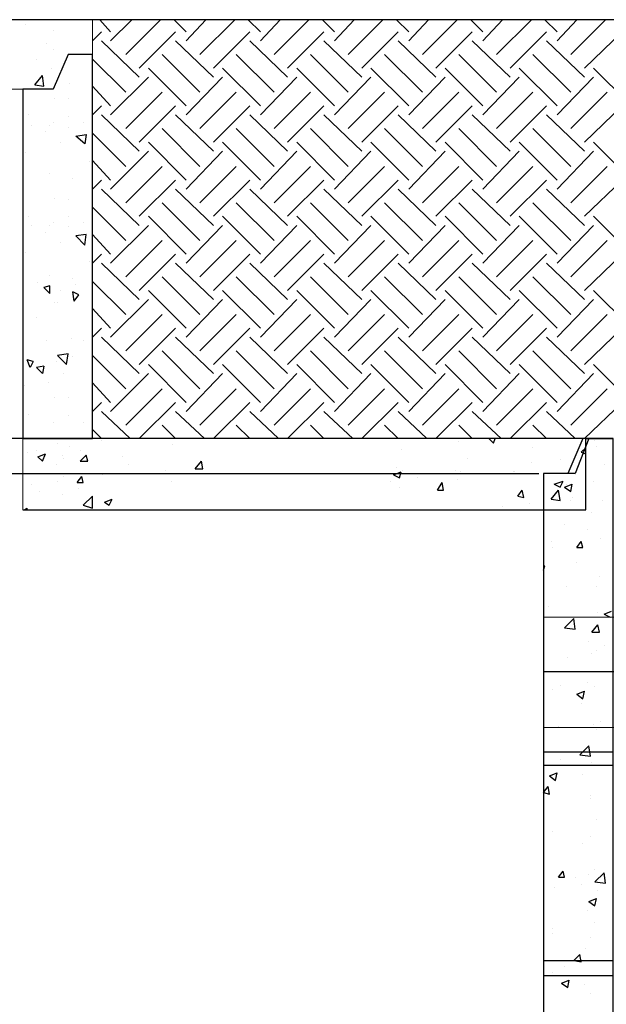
# Model space of a CAD drawing. Header units: millimetres. Extents: x 0 to 420, y 0 to 297.
# Tile 27 of 49: x 290 to 306, y 106 to 133. Entities that reach past the tile are written whole.
import ezdxf

# ---------------------------------------------------------------- set-up
doc = ezdxf.new("R2010")
doc.units = ezdxf.units.MM
doc.layers.add('LINE_000000', color=7, linetype='Continuous')

msp = doc.modelspace()

# ---------------------------------------------------------------- linework, layer by layer
at = {"layer": 'LINE_000000', "lineweight": 25}
for p, q in [((320.379, 133.223), (249.597, 133.223)), ((291.846, 133.223), (292.142, 132.884)), ((292.142, 132.63), (292.735, 133.223)), ((292.566, 132.249), (293.539, 133.223)), ((293.92, 133.223), (294.259, 132.884)), ((294.259, 132.63), (294.809, 133.223)), ((294.64, 132.249), (295.614, 133.223)), ((295.995, 133.223), (296.333, 132.884)), ((296.333, 132.63), (296.884, 133.223)), ((296.714, 132.249), (297.688, 133.223)), ((298.069, 133.223), (298.408, 132.884)), ((298.408, 132.63), (298.958, 133.223)), ((298.789, 132.249), (299.762, 133.223)), ((300.143, 133.223), (300.482, 132.884)), ((300.482, 132.63), (301.032, 133.223)), ((300.863, 132.249), (301.837, 133.223)), ((302.218, 133.223), (302.556, 132.884)), ((302.556, 132.63), (303.107, 133.223)), ((302.937, 132.249), (303.911, 133.223)), ((304.292, 133.223), (304.631, 132.884)), ((304.631, 132.63), (305.181, 133.223)), ((305.012, 132.249), (305.985, 133.223)), ((289.772, 133.096), (289.772, 133.096)), ((290.534, 132.927), (290.534, 132.927)), ((291.634, 132.63), (291.888, 132.884)), ((292.947, 131.868), (293.963, 132.884)), ((295.021, 131.868), (296.037, 132.884)), ((297.095, 131.868), (298.111, 132.884)), ((299.17, 131.868), (300.186, 132.884)), ((301.244, 131.868), (302.26, 132.884)), ((303.318, 131.868), (304.334, 132.884)), ((305.393, 131.868), (306.451, 132.884)), ((291.888, 132.63), (292.947, 131.614)), ((293.963, 132.63), (295.021, 131.614)), ((296.037, 132.63), (297.095, 131.614)), ((298.111, 132.63), (299.17, 131.614)), ((300.186, 132.63), (301.244, 131.614)), ((302.26, 132.63), (303.318, 131.614)), ((304.334, 132.63), (305.393, 131.614)), ((290.364, 132.546), (290.364, 132.546)), ((290.534, 132.376), (290.534, 132.376)), ((290.068, 132.122), (290.068, 132.122)), ((291.634, 132.122), (292.566, 131.191)), ((293.582, 132.249), (294.64, 131.191)), ((295.656, 132.249), (296.714, 131.191)), ((297.73, 132.249), (298.789, 131.191)), ((299.805, 132.249), (300.863, 131.191)), ((301.879, 132.249), (302.937, 131.191)), ((303.953, 132.249), (305.012, 131.191)), ((290.491, 131.868), (290.491, 131.868)), ((293.201, 131.868), (294.259, 130.81)), ((295.275, 131.868), (296.333, 130.81)), ((297.349, 131.868), (298.408, 130.81)), ((299.424, 131.868), (300.482, 130.81)), ((301.498, 131.868), (302.556, 130.81)), ((303.572, 131.868), (304.631, 130.81)), ((305.647, 131.868), (306.705, 130.81)), ((290.026, 131.403), (290.237, 131.657)), ((290.28, 131.36), (290.237, 131.657)), ((292.142, 130.556), (293.201, 131.614)), ((294.259, 130.556), (295.275, 131.614)), ((296.333, 130.556), (297.349, 131.614)), ((298.408, 130.556), (299.424, 131.614)), ((300.482, 130.556), (301.498, 131.614)), ((302.556, 130.556), (303.572, 131.614)), ((304.631, 130.556), (305.647, 131.614)), ((290.026, 131.403), (290.28, 131.36)), ((290.999, 131.445), (290.999, 131.445)), ((291.634, 131.36), (292.142, 130.81)), ((292.566, 130.175), (293.582, 131.191)), ((294.64, 130.175), (295.656, 131.191)), ((296.714, 130.175), (297.73, 131.191)), ((298.789, 130.175), (299.805, 131.191)), ((300.863, 130.175), (301.879, 131.191)), ((302.937, 130.175), (303.953, 131.191)), ((305.012, 130.175), (306.028, 131.191)), ((290.576, 131.022), (290.576, 131.022)), ((290.957, 131.022), (290.957, 131.022)), ((291.634, 130.556), (291.888, 130.81)), ((292.947, 129.794), (293.963, 130.81)), ((295.021, 129.794), (296.037, 130.81)), ((297.095, 129.794), (298.111, 130.81)), ((299.17, 129.794), (300.186, 130.81)), ((301.244, 129.794), (302.26, 130.81)), ((303.318, 129.794), (304.334, 130.81)), ((305.393, 129.794), (306.451, 130.81)), ((289.856, 130.556), (289.856, 130.556)), ((290.957, 130.514), (290.957, 130.514)), ((291.888, 130.556), (292.947, 129.54)), ((293.963, 130.556), (295.021, 129.54)), ((296.037, 130.556), (297.095, 129.54)), ((298.111, 130.556), (299.17, 129.54)), ((300.186, 130.556), (301.244, 129.54)), ((302.26, 130.556), (303.318, 129.54)), ((304.334, 130.556), (305.393, 129.54)), ((289.941, 130.26), (289.941, 130.26)), ((290.322, 130.09), (290.322, 130.09)), ((290.449, 130.26), (290.449, 130.26)), ((290.534, 130.344), (290.534, 130.344)), ((290.957, 130.217), (290.957, 130.217)), ((291.38, 130.344), (291.38, 130.344)), ((293.582, 130.175), (294.64, 129.117)), ((295.656, 130.175), (296.714, 129.117)), ((297.73, 130.175), (298.789, 129.117)), ((299.805, 130.175), (300.863, 129.117)), ((301.879, 130.175), (302.937, 129.117)), ((303.953, 130.175), (305.012, 129.117)), ((291.634, 130.048), (292.566, 129.117)), ((290.745, 129.794), (290.745, 129.794)), ((292.142, 128.482), (293.201, 129.54)), ((293.201, 129.794), (294.259, 128.736)), ((294.259, 128.482), (295.275, 129.54)), ((295.275, 129.794), (296.333, 128.736)), ((296.333, 128.482), (297.349, 129.54)), ((297.349, 129.794), (298.408, 128.736)), ((298.408, 128.482), (299.424, 129.54)), ((299.424, 129.794), (300.482, 128.736)), ((300.482, 128.482), (301.498, 129.54)), ((301.498, 129.794), (302.556, 128.736)), ((302.556, 128.482), (303.572, 129.54)), ((303.572, 129.794), (304.631, 128.736)), ((304.631, 128.482), (305.647, 129.54)), ((305.647, 129.794), (306.705, 128.736)), ((289.772, 129.498), (289.772, 129.498)), ((291.634, 129.286), (292.142, 128.736)), ((291.55, 129.244), (291.55, 129.244)), ((292.566, 128.101), (293.582, 129.117)), ((294.64, 128.101), (295.656, 129.117)), ((296.714, 128.101), (297.73, 129.117)), ((298.789, 128.101), (299.805, 129.117)), ((300.863, 128.101), (301.879, 129.117)), ((302.937, 128.101), (303.953, 129.117)), ((305.012, 128.101), (306.028, 129.117)), ((290.449, 128.905), (290.449, 128.905)), ((291.084, 128.778), (291.084, 128.778)), ((291.634, 128.482), (291.888, 128.736)), ((292.947, 127.72), (293.963, 128.736)), ((295.021, 127.72), (296.037, 128.736)), ((297.095, 127.72), (298.111, 128.736)), ((299.17, 127.72), (300.186, 128.736)), ((301.244, 127.72), (302.26, 128.736)), ((303.318, 127.72), (304.334, 128.736)), ((305.393, 127.72), (306.451, 128.736)), ((291.888, 128.482), (292.947, 127.466)), ((293.963, 128.482), (295.021, 127.466)), ((296.037, 128.482), (297.095, 127.466)), ((298.111, 128.482), (299.17, 127.466)), ((300.186, 128.482), (301.244, 127.466)), ((302.26, 128.482), (303.318, 127.466)), ((304.334, 128.482), (305.393, 127.466)), ((290.576, 128.228), (290.576, 128.228)), ((290.957, 128.185), (290.957, 128.185)), ((291.634, 127.974), (292.566, 127.042)), ((293.582, 128.101), (294.64, 127.042)), ((295.656, 128.101), (296.714, 127.042)), ((297.73, 128.101), (298.789, 127.042)), ((299.805, 128.101), (300.863, 127.042)), ((301.879, 128.101), (302.937, 127.042)), ((303.953, 128.101), (305.012, 127.042)), ((289.856, 127.72), (289.856, 127.72)), ((290.957, 127.72), (290.957, 127.72)), ((293.201, 127.72), (294.259, 126.661)), ((295.275, 127.72), (296.333, 126.661)), ((297.349, 127.72), (298.408, 126.661)), ((299.424, 127.72), (300.482, 126.661)), ((301.498, 127.72), (302.556, 126.661)), ((303.572, 127.72), (304.631, 126.661)), ((305.647, 127.72), (306.705, 126.661)), ((289.941, 127.466), (289.941, 127.466)), ((290.449, 127.466), (290.449, 127.466)), ((290.534, 127.55), (290.534, 127.55)), ((290.957, 127.423), (290.957, 127.423)), ((291.38, 127.55), (291.38, 127.55)), ((292.142, 126.407), (293.201, 127.466)), ((294.259, 126.407), (295.275, 127.466)), ((296.333, 126.407), (297.349, 127.466)), ((298.408, 126.407), (299.424, 127.466)), ((300.482, 126.407), (301.498, 127.466)), ((302.556, 126.407), (303.572, 127.466)), ((304.631, 126.407), (305.647, 127.466)), ((290.322, 127.254), (290.322, 127.254)), ((291.465, 127.212), (291.169, 127.169)), ((291.423, 126.915), (291.169, 127.169)), ((291.423, 126.915), (291.465, 127.212)), ((291.634, 127.212), (292.142, 126.661)), ((290.745, 127), (290.745, 127)), ((292.566, 126.026), (293.582, 127.042)), ((294.64, 126.026), (295.656, 127.042)), ((296.714, 126.026), (297.73, 127.042)), ((298.789, 126.026), (299.805, 127.042)), ((300.863, 126.026), (301.879, 127.042)), ((302.937, 126.026), (303.953, 127.042)), ((305.012, 126.026), (306.028, 127.042)), ((289.772, 126.704), (289.772, 126.704)), ((291.634, 126.407), (291.888, 126.661)), ((292.947, 125.645), (293.963, 126.661)), ((295.021, 125.645), (296.037, 126.661)), ((297.095, 125.645), (298.111, 126.661)), ((299.17, 125.645), (300.186, 126.661)), ((301.244, 125.645), (302.26, 126.661)), ((303.318, 125.645), (304.334, 126.661)), ((305.393, 125.645), (306.451, 126.661)), ((291.55, 126.45), (291.55, 126.45)), ((291.888, 126.407), (292.947, 125.391)), ((293.963, 126.407), (295.021, 125.391)), ((296.037, 126.407), (297.095, 125.391)), ((298.111, 126.407), (299.17, 125.391)), ((300.186, 126.407), (301.244, 125.391)), ((302.26, 126.407), (303.318, 125.391)), ((304.334, 126.407), (305.393, 125.391)), ((290.449, 126.069), (290.449, 126.069)), ((291.084, 125.984), (291.084, 125.984)), ((293.582, 126.026), (294.64, 124.968)), ((295.656, 126.026), (296.714, 124.968)), ((297.73, 126.026), (298.789, 124.968)), ((299.805, 126.026), (300.863, 124.968)), ((301.879, 126.026), (302.937, 124.968)), ((303.953, 126.026), (305.012, 124.968)), ((290.11, 125.857), (290.11, 125.857)), ((290.449, 125.561), (290.28, 125.73)), ((291.169, 125.815), (291.169, 125.815)), ((291.634, 125.899), (292.566, 124.968)), ((290.745, 125.645), (290.745, 125.645)), ((291.126, 125.349), (291.084, 125.603)), ((293.201, 125.645), (294.259, 124.587)), ((295.275, 125.645), (296.333, 124.587)), ((297.349, 125.645), (298.408, 124.587)), ((299.424, 125.645), (300.482, 124.587)), ((301.498, 125.645), (302.556, 124.587)), ((303.572, 125.645), (304.631, 124.587)), ((305.647, 125.645), (306.705, 124.587)), ((290.576, 125.307), (290.576, 125.307)), ((290.661, 125.307), (290.661, 125.307)), ((291.634, 125.137), (292.142, 124.587)), ((292.142, 124.333), (293.201, 125.391)), ((294.259, 124.333), (295.275, 125.391)), ((296.333, 124.333), (297.349, 125.391)), ((298.408, 124.333), (299.424, 125.391)), ((300.482, 124.333), (301.498, 125.391)), ((302.556, 124.333), (303.572, 125.391)), ((304.631, 124.333), (305.647, 125.391)), ((290.068, 124.883), (290.068, 124.883)), ((292.566, 123.952), (293.582, 124.968)), ((294.64, 123.952), (295.656, 124.968)), ((296.714, 123.952), (297.73, 124.968)), ((298.789, 123.952), (299.805, 124.968)), ((300.863, 123.952), (301.879, 124.968)), ((302.937, 123.952), (303.953, 124.968)), ((305.012, 123.952), (306.028, 124.968)), ((291.634, 124.333), (291.888, 124.587)), ((292.947, 123.571), (293.963, 124.587)), ((295.021, 123.571), (296.037, 124.587)), ((297.095, 123.571), (298.111, 124.587)), ((299.17, 123.571), (300.186, 124.587)), ((301.244, 123.571), (302.26, 124.587)), ((303.318, 123.571), (304.334, 124.587)), ((305.393, 123.571), (306.451, 124.587)), ((291.888, 124.333), (292.947, 123.317)), ((293.963, 124.333), (295.021, 123.317)), ((296.037, 124.333), (297.095, 123.317)), ((298.111, 124.333), (299.17, 123.317)), ((300.186, 124.333), (301.244, 123.317)), ((302.26, 124.333), (303.318, 123.317)), ((304.334, 124.333), (305.393, 123.317)), ((290.364, 124.248), (290.364, 124.248)), ((291.042, 124.291), (291.042, 124.291)), ((291.38, 124.248), (291.38, 124.248)), ((290.915, 123.571), (290.661, 123.825)), ((291.084, 123.783), (291.084, 123.783)), ((291.634, 123.825), (292.566, 122.894)), ((293.582, 123.952), (294.64, 122.894)), ((295.656, 123.952), (296.714, 122.894)), ((297.73, 123.952), (298.789, 122.894)), ((299.805, 123.952), (300.863, 122.894)), ((301.879, 123.952), (302.937, 122.894)), ((303.953, 123.952), (305.012, 122.894)), ((289.983, 123.656), (289.814, 123.698)), ((290.28, 123.529), (290.068, 123.486)), ((290.618, 123.656), (290.618, 123.656)), ((293.201, 123.571), (294.259, 122.513)), ((295.275, 123.571), (296.333, 122.513)), ((297.349, 123.571), (298.408, 122.513)), ((299.424, 123.571), (300.482, 122.513)), ((301.498, 123.571), (302.556, 122.513)), ((303.572, 123.571), (304.631, 122.513)), ((305.647, 123.571), (306.705, 122.513)), ((290.83, 123.317), (290.83, 123.317)), ((292.142, 122.259), (293.201, 123.317)), ((294.259, 122.259), (295.275, 123.317)), ((296.333, 122.259), (297.349, 123.317)), ((298.408, 122.259), (299.424, 123.317)), ((300.482, 122.259), (301.498, 123.317)), ((302.556, 122.259), (303.572, 123.317)), ((304.631, 122.259), (305.647, 123.317)), ((289.729, 122.978), (289.729, 122.978)), ((290.407, 123.063), (290.407, 123.063)), ((291.634, 123.063), (292.142, 122.513)), ((290.576, 122.64), (290.576, 122.64)), ((290.957, 122.64), (290.957, 122.64)), ((292.566, 121.878), (293.582, 122.894)), ((294.64, 121.878), (295.656, 122.894)), ((296.714, 121.878), (297.73, 122.894)), ((298.789, 121.878), (299.805, 122.894)), ((300.863, 121.878), (301.879, 122.894)), ((302.937, 121.878), (303.953, 122.894)), ((305.012, 121.878), (306.028, 122.894)), ((291.634, 122.259), (291.888, 122.513)), ((292.947, 121.497), (293.963, 122.513)), ((295.021, 121.497), (296.037, 122.513)), ((297.095, 121.497), (298.111, 122.513)), ((299.17, 121.497), (300.186, 122.513)), ((301.244, 121.497), (302.26, 122.513)), ((303.318, 121.497), (304.334, 122.513)), ((305.393, 121.497), (306.451, 122.513)), ((289.856, 122.174), (289.856, 122.174)), ((290.957, 122.132), (290.957, 122.132)), ((291.888, 122.259), (292.693, 121.497)), ((293.963, 122.259), (294.767, 121.497)), ((296.037, 122.259), (296.841, 121.497)), ((298.111, 122.259), (298.916, 121.497)), ((300.186, 122.259), (300.99, 121.497)), ((302.26, 122.259), (303.064, 121.497)), ((304.334, 122.259), (305.139, 121.497)), ((290.534, 121.962), (290.534, 121.962)), ((291.38, 121.962), (291.38, 121.962)), ((293.582, 121.878), (293.963, 121.497)), ((295.656, 121.878), (296.037, 121.497)), ((297.73, 121.878), (298.111, 121.497)), ((299.805, 121.878), (300.186, 121.497)), ((301.879, 121.878), (302.26, 121.497)), ((303.953, 121.878), (304.334, 121.497)), ((291.634, 121.751), (291.888, 121.497)), ((290.661, 121.37), (290.661, 121.37)), ((290.999, 121.285), (290.999, 121.285)), ((291.888, 121.454), (291.888, 121.454)), ((293.878, 121.327), (293.878, 121.327)), ((301.879, 121.412), (301.879, 121.412)), ((302.726, 121.497), (302.853, 121.37)), ((302.853, 121.37), (302.895, 121.497)), ((305.689, 121.454), (305.689, 121.454)), ((305.731, 121.285), (305.731, 121.285)), ((289.814, 121.116), (289.814, 121.116)), ((290.068, 121.158), (290.068, 121.158)), ((290.11, 120.989), (290.322, 121.073)), ((290.11, 120.989), (290.237, 120.862)), ((290.237, 120.862), (290.322, 121.073)), ((290.788, 121.031), (290.788, 121.031)), ((291.296, 121.158), (291.296, 121.158)), ((291.296, 120.862), (291.465, 121.031)), ((291.507, 120.862), (291.465, 121.031)), ((292.481, 120.989), (292.481, 120.989)), ((300.27, 121.2), (300.27, 121.2)), ((303.953, 121.243), (303.953, 121.243)), ((305.308, 121.116), (305.435, 121.243)), ((305.308, 121.116), (305.435, 121.073)), ((290.618, 120.777), (290.618, 120.777)), ((290.83, 120.946), (290.83, 120.946)), ((291.296, 120.862), (291.507, 120.862)), ((292.65, 120.777), (292.65, 120.777)), ((294.513, 120.65), (294.682, 120.862)), ((294.725, 120.65), (294.682, 120.862)), ((302.133, 120.946), (302.133, 120.946)), ((303.911, 120.819), (303.911, 120.819)), ((304.715, 120.904), (304.715, 120.904)), ((305.054, 120.819), (305.054, 120.819)), ((305.943, 120.777), (305.943, 120.777)), ((265.134, 120.523), (304.123, 120.523)), ((290.83, 120.438), (290.83, 120.438)), ((291.211, 120.269), (291.338, 120.438)), ((291.38, 120.269), (291.338, 120.438)), ((291.931, 120.481), (291.931, 120.481)), ((293.666, 120.608), (293.666, 120.608)), ((294.513, 120.65), (294.725, 120.65)), ((300.059, 120.481), (300.27, 120.565)), ((300.059, 120.481), (300.228, 120.396)), ((300.143, 120.692), (300.143, 120.692)), ((300.228, 120.396), (300.27, 120.565)), ((300.313, 120.608), (300.313, 120.608)), ((301.794, 120.608), (301.794, 120.608)), ((301.921, 120.565), (301.921, 120.565)), ((303.403, 120.565), (303.403, 120.565)), ((303.445, 120.565), (303.445, 120.565)), ((305.139, 120.481), (305.139, 120.481)), ((289.941, 120.227), (289.941, 120.227)), ((290.661, 120.311), (290.661, 120.311)), ((291.211, 120.269), (291.38, 120.269)), ((293.836, 120.311), (293.836, 120.311)), ((299.974, 120.311), (299.974, 120.311)), ((300.736, 120.396), (300.736, 120.396)), ((301.286, 120.057), (301.413, 120.269)), ((301.456, 120.057), (301.413, 120.269)), ((301.837, 120.354), (301.837, 120.354)), ((304.546, 120.227), (304.8, 120.311)), ((304.546, 120.227), (304.715, 120.142)), ((304.715, 120.142), (304.8, 120.311)), ((304.842, 120.142), (305.054, 120.227)), ((304.885, 120.227), (304.885, 120.227)), ((305.012, 120.015), (305.054, 120.227)), ((305.647, 120.311), (305.647, 120.311)), ((290.153, 120.015), (290.153, 120.015)), ((290.788, 119.93), (290.788, 119.93)), ((291.253, 120.1), (291.253, 120.1)), ((291.38, 119.634), (291.634, 119.888)), ((291.634, 119.549), (291.634, 119.888)), ((300.228, 120.142), (300.228, 120.142)), ((301.286, 120.057), (301.456, 120.057)), ((303.53, 119.888), (303.657, 120.057)), ((303.53, 119.888), (303.699, 119.846)), ((303.699, 119.846), (303.657, 120.057)), ((304.461, 119.803), (304.673, 120.057)), ((304.715, 119.761), (304.673, 120.057)), ((304.842, 120.142), (305.012, 120.015)), ((291.38, 119.634), (291.634, 119.549)), ((291.973, 119.719), (292.185, 119.803)), ((291.973, 119.719), (292.1, 119.634)), ((292.1, 119.634), (292.185, 119.803)), ((303.869, 119.676), (303.869, 119.676)), ((304.461, 119.803), (304.715, 119.761)), ((305.012, 119.761), (305.012, 119.761)), ((305.054, 119.846), (305.054, 119.846)), ((305.901, 119.761), (305.901, 119.761)), ((289.729, 119.507), (289.814, 119.549)), ((289.814, 119.507), (289.814, 119.549)), ((303.107, 119.592), (303.107, 119.592)), ((303.361, 119.507), (303.361, 119.507)), ((304.292, 119.507), (304.292, 119.507)), ((305.604, 119.422), (305.604, 119.422)), ((304.842, 119.084), (304.842, 119.084)), ((305.477, 118.957), (305.477, 118.957)), ((304.461, 118.618), (304.461, 118.618)), ((305.181, 118.449), (305.308, 118.618)), ((305.35, 118.449), (305.308, 118.618)), ((305.858, 118.703), (305.858, 118.703)), ((304.504, 118.449), (304.504, 118.449)), ((305.181, 118.449), (305.35, 118.449)), ((305.181, 118.025), (305.181, 118.025)), ((304.25, 117.941), (304.292, 117.941)), ((304.25, 117.814), (304.292, 117.941)), ((305.816, 117.644), (305.816, 117.644)), ((304.885, 117.348), (304.885, 117.348)), ((305.731, 117.348), (305.731, 117.348)), ((304.377, 116.798), (304.377, 116.798)), ((305.774, 116.628), (305.774, 116.628)), ((305.943, 116.586), (306.155, 116.671)), ((305.943, 116.586), (306.112, 116.501)), ((304.842, 116.205), (305.096, 116.459)), ((305.139, 116.163), (305.096, 116.459)), ((304.842, 116.205), (305.139, 116.163)), ((305.604, 116.078), (305.774, 116.29)), ((305.604, 116.078), (305.816, 116.078)), ((305.816, 116.078), (305.774, 116.29)), ((305.52, 115.824), (305.52, 115.824)), ((305.604, 115.485), (305.604, 115.485)), ((305.731, 115.57), (305.731, 115.57)), ((305.943, 115.697), (305.943, 115.697)), ((304.927, 115.358), (304.927, 115.358)), ((304.25, 114.977), (323.85, 114.977)), ((305.477, 114.681), (305.477, 114.681)), ((304.504, 114.469), (304.504, 114.469)), ((304.715, 114.596), (304.715, 114.596)), ((305.181, 114.342), (305.393, 114.427)), ((305.35, 114.215), (305.393, 114.427)), ((305.689, 114.554), (305.689, 114.554)), ((305.181, 114.342), (305.35, 114.215)), ((305.308, 114.088), (305.308, 114.088)), ((305.858, 113.58), (305.858, 113.58)), ((304.673, 113.453), (304.673, 113.453)), ((305.647, 113.496), (305.647, 113.496)), ((305.731, 113.369), (305.731, 113.369)), ((304.25, 112.734), (306.197, 112.734)), ((305.266, 112.649), (305.52, 112.903)), ((305.562, 112.607), (305.52, 112.903)), ((304.715, 112.522), (304.715, 112.522)), ((305.266, 112.649), (305.562, 112.607)), ((304.25, 112.353), (306.197, 112.353)), ((305.012, 112.353), (305.012, 112.353)), ((305.604, 112.437), (305.604, 112.437)), ((304.419, 112.056), (304.631, 112.141)), ((304.419, 112.056), (304.588, 111.929)), ((304.588, 111.929), (304.631, 112.141)), ((305.35, 112.099), (305.35, 112.099)), ((304.25, 111.591), (304.377, 111.76)), ((304.419, 111.548), (304.377, 111.76)), ((304.25, 111.591), (304.419, 111.548)), ((305.562, 111.506), (305.562, 111.506)), ((305.562, 111.421), (305.562, 111.421)), ((305.731, 110.829), (305.731, 110.829)), ((304.504, 110.49), (304.504, 110.49)), ((305.562, 110.363), (305.562, 110.363)), ((305.35, 110.151), (305.35, 110.151)), ((305.689, 109.432), (305.689, 109.432)), ((304.673, 109.22), (304.8, 109.389)), ((304.673, 109.22), (304.842, 109.22)), ((304.842, 109.22), (304.8, 109.389)), ((305.139, 109.22), (305.139, 109.22)), ((305.52, 109.305), (305.52, 109.305)), ((305.689, 109.093), (305.943, 109.347)), ((305.985, 109.051), (305.943, 109.347)), ((304.546, 108.924), (304.546, 108.924)), ((305.308, 109.008), (305.308, 109.008)), ((305.689, 109.093), (305.985, 109.051)), ((305.52, 108.543), (305.731, 108.627)), ((305.689, 108.416), (305.731, 108.627)), ((305.774, 108.839), (305.774, 108.839)), ((305.52, 108.543), (305.689, 108.416)), ((305.477, 108.289), (305.477, 108.289)), ((304.504, 107.781), (304.504, 107.781)), ((305.689, 107.95), (305.689, 107.95)), ((304.504, 107.654), (304.504, 107.654)), ((305.562, 107.527), (305.562, 107.527)), ((305.435, 107.23), (305.435, 107.23)), ((305.096, 106.892), (305.266, 107.061)), ((305.308, 106.849), (305.266, 107.061)), ((304.25, 106.892), (306.197, 106.892)), ((304.25, 106.892), (306.197, 106.892)), ((304.842, 106.722), (304.842, 106.722)), ((305.096, 106.892), (305.308, 106.849)), ((304.25, 106.468), (306.197, 106.468)), ((304.25, 106.468), (306.197, 106.468)), ((304.504, 106.553), (304.504, 106.553)), ((304.758, 106.257), (304.969, 106.341)), ((304.758, 106.257), (304.927, 106.13)), ((304.927, 106.13), (304.969, 106.341)), ((305.393, 106.214), (305.393, 106.214)), ((305.562, 105.96), (305.562, 105.96))]:
    msp.add_line(p, q, dxfattribs=at)
at = {"layer": 'LINE_000000', "lineweight": 13}
for p, q in [((289.687, 121.497), (289.687, 119.507)), ((304.25, 116.501), (323.85, 116.501)), ((304.25, 116.501), (304.25, 113.411)), ((304.25, 113.411), (323.85, 113.411))]:
    msp.add_line(p, q, dxfattribs=at)
msp.add_lwpolyline([(268.139, 133.223), (268.139, 132.249), (268.817, 132.249), (269.24, 131.276), (290.534, 131.276), (290.957, 132.249), (291.634, 132.249), (291.634, 133.223), (268.139, 133.223)], close=True, dxfattribs=at)
at = {"layer": 'LINE_000000', "lineweight": 30}
for points in [[(289.687, 121.497), (290.322, 121.497), (290.788, 121.497), (291.634, 121.497), (291.634, 132.249), (290.957, 132.249), (290.534, 131.276), (289.687, 131.276), (289.687, 121.497)], [(306.197, 121.497), (305.35, 121.497), (304.927, 120.523), (304.25, 120.523), (304.25, 119.507), (305.435, 119.507), (305.435, 121.497), (306.197, 121.497)], [(304.25, 100.923), (304.927, 100.923), (305.35, 101.939), (306.197, 101.939), (306.197, 121.497), (305.52, 121.497), (305.139, 120.523), (304.25, 120.523), (304.25, 100.923)]]:
    msp.add_lwpolyline(points, close=True, dxfattribs=at)
at = {"layer": 'LINE_000000', "lineweight": 25}
for points in [[(291.465, 130.006), (291.423, 129.752), (291.169, 129.963), (291.465, 130.006)], [(263.186, 121.497), (263.186, 62.78), (306.197, 62.78), (306.197, 121.497), (263.186, 121.497)]]:
    msp.add_lwpolyline(points, close=True, dxfattribs=at)
for points in [[(290.449, 125.561), (290.449, 125.772), (290.28, 125.73)], [(291.126, 125.349), (291.253, 125.518), (291.084, 125.603)], [(290.915, 123.571), (290.957, 123.867), (290.661, 123.825)], [(289.983, 123.656), (289.899, 123.486), (289.814, 123.698)], [(290.28, 123.529), (290.237, 123.317), (290.068, 123.486)]]:
    msp.add_lwpolyline(points, dxfattribs=at)
at = {"layer": 'LINE_000000', "lineweight": 30}
msp.add_lwpolyline([(289.687, 119.507), (305.435, 119.507), (305.435, 121.497), (289.687, 121.497)], dxfattribs=at)

doc.saveas('drawing.dxf')
